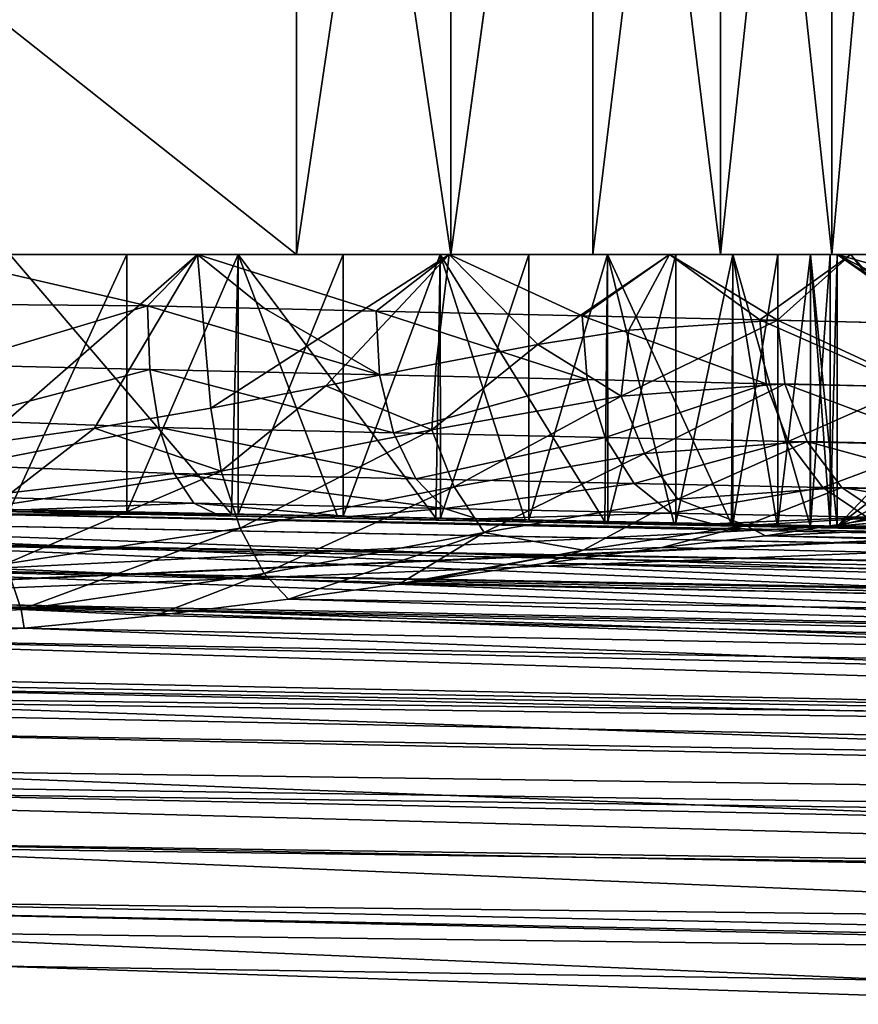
# Model space of a CAD drawing. Extents: x 0 to 500, y -78 to 1006.
# Tile 23 of 256: x 24 to 32, y -17 to -8. Entities that reach past the tile are written whole.
import ezdxf

# ---------------------------------------------------------------- set-up
doc = ezdxf.new("R2010")
doc.units = 0
doc.header["$LTSCALE"] = 65.185185
for name, color, linetype in [('235', 7, 'CONTINUOUS'), ('236', 7, 'CONTINUOUS'), ('237', 7, 'CONTINUOUS'), ('244', 7, 'CONTINUOUS'), ('246', 7, 'CONTINUOUS'), ('247', 7, 'CONTINUOUS'), ('248', 7, 'CONTINUOUS'), ('249', 7, 'CONTINUOUS'), ('250', 7, 'CONTINUOUS'), ('252', 7, 'CONTINUOUS'), ('32', 7, 'CONTINUOUS'), ('33', 7, 'CONTINUOUS'), ('34', 7, 'CONTINUOUS'), ('35', 7, 'CONTINUOUS'), ('356', 7, 'CONTINUOUS'), ('357', 7, 'CONTINUOUS'), ('358', 7, 'CONTINUOUS'), ('364', 7, 'CONTINUOUS'), ('368', 7, 'CONTINUOUS'), ('369', 7, 'CONTINUOUS'), ('370', 7, 'CONTINUOUS'), ('372', 7, 'CONTINUOUS'), ('373', 7, 'CONTINUOUS'), ('378', 7, 'CONTINUOUS')]:
    doc.layers.add(name, color=color, linetype=linetype)

msp = doc.modelspace()

# ---------------------------------------------------------------- linework, layer by layer
at = {"layer": '235', "color": 7, "linetype": 'CONTINUOUS'}
for points in [[(8.5, -12.151, -0.025), (31.5, -12.6142, -0.025), (8.6601, -12.1542, -1.9123), (8.5, -12.151, -0.025)], [(31.5, -12.6142, -0.025), (9.1278, -12.1637, -3.7477), (8.6601, -12.1542, -1.9123), (31.5, -12.6142, -0.025)], [(31.5, -12.6142, -0.025), (9.8904, -12.179, -5.4814), (9.1278, -12.1637, -3.7477), (31.5, -12.6142, -0.025)], [(9.8904, -12.179, -5.4814), (31.5, -12.6142, -0.025), (11.0005, -12.2014, -6.4513), (9.8904, -12.179, -5.4814)], [(31.5, -12.6142, -0.025), (12.1356, -12.2242, -7.2774), (11.0005, -12.2014, -6.4513), (31.5, -12.6142, -0.025)], [(31.5, -12.6142, -0.025), (13.2829, -12.2473, -7.9714), (12.1356, -12.2242, -7.2774), (31.5, -12.6142, -0.025)], [(31.5, -12.6142, -0.025), (14.4329, -12.2705, -8.5449), (13.2829, -12.2473, -7.9714), (31.5, -12.6142, -0.025)], [(31.5, -12.6142, -0.025), (15.5792, -12.2936, -9.0092), (14.4329, -12.2705, -8.5449), (31.5, -12.6142, -0.025)], [(31.5, -12.6142, -0.025), (16.7183, -12.3165, -9.3748), (15.5792, -12.2936, -9.0092), (31.5, -12.6142, -0.025)], [(31.5, -12.6142, -0.025), (17.8486, -12.3393, -9.6504), (16.7183, -12.3165, -9.3748), (31.5, -12.6142, -0.025)], [(31.5, -12.6142, -0.025), (18.9708, -12.3619, -9.8435), (17.8486, -12.3393, -9.6504), (31.5, -12.6142, -0.025)], [(31.5, -12.6142, -0.025), (20.0869, -12.3843, -9.959), (18.9708, -12.3619, -9.8435), (31.5, -12.6142, -0.025)], [(31.5, -12.6142, -0.025), (21.2013, -12.4068, -10), (20.0869, -12.3843, -9.959), (31.5, -12.6142, -0.025)], [(21.2013, -12.4068, -10), (31.5, -12.6142, -0.025), (23.4401, -12.4519, -10), (21.2013, -12.4068, -10)], [(31.5, -12.6142, -0.025), (25.6789, -12.4969, -10), (23.4401, -12.4519, -10), (31.5, -12.6142, -0.025)], [(31.5, -12.6142, -0.025), (26.6977, -12.5175, -9.3483), (25.6789, -12.4969, -10), (31.5, -12.6142, -0.025)], [(31.5, -12.6142, -0.025), (27.6425, -12.5365, -8.5931), (26.6977, -12.5175, -9.3483), (31.5, -12.6142, -0.025)], [(31.5, -12.6142, -0.025), (28.5028, -12.5538, -7.7429), (27.6425, -12.5365, -8.5931), (31.5, -12.6142, -0.025)], [(31.5, -12.6142, -0.025), (29.2689, -12.5692, -6.8071), (28.5028, -12.5538, -7.7429), (31.5, -12.6142, -0.025)], [(31.5, -12.6142, -0.025), (29.9326, -12.5826, -5.796), (29.2689, -12.5692, -6.8071), (31.5, -12.6142, -0.025)], [(31.5, -12.6142, -0.025), (30.4863, -12.5938, -4.7209), (29.9326, -12.5826, -5.796), (31.5, -12.6142, -0.025)], [(31.5, -12.6142, -0.025), (30.9241, -12.6026, -3.5936), (30.4863, -12.5938, -4.7209), (31.5, -12.6142, -0.025)], [(31.5, -12.6142, -0.025), (31.2411, -12.6089, -2.4265), (30.9241, -12.6026, -3.5936), (31.5, -12.6142, -0.025)], [(31.5, -12.6142, -0.025), (31.4338, -12.6128, -1.2326), (31.2411, -12.6089, -2.4265), (31.5, -12.6142, -0.025)]]:
    msp.add_3dface(points, dxfattribs=at)
at = {"layer": '236', "color": 7, "linetype": 'CONTINUOUS'}
for points in [[(31.5, -10, -0.025), (31.5, -12.6142, -0.025), (34.805, -12.3081, -0.025), (31.5, -10, -0.025)], [(34, -10, -0.025), (31.5, -10, -0.025), (34, -10.7044, -0.025), (34, -10, -0.025)], [(34, -10.7044, -0.025), (31.5, -10, -0.025), (34.0953, -11.3146, -0.025), (34, -10.7044, -0.025)], [(34.0953, -11.3146, -0.025), (31.5, -10, -0.025), (34.3725, -11.8669, -0.025), (34.0953, -11.3146, -0.025)], [(34.3725, -11.8669, -0.025), (31.5, -10, -0.025), (34.805, -12.3081, -0.025), (34.3725, -11.8669, -0.025)], [(4.5337, -12.2942, -0.025), (100.604, -16.0061, -0.025), (5.0114, -12.0915, -0.025), (4.5337, -12.2942, -0.025)], [(5.0114, -12.0915, -0.025), (100.604, -16.0061, -0.025), (8.5, -12.151, -0.025), (5.0114, -12.0915, -0.025)], [(100.604, -16.0061, -0.025), (66.2875, -14.3149, -0.025), (8.5, -12.151, -0.025), (100.604, -16.0061, -0.025)], [(31.5, -12.6142, -0.025), (8.5, -12.151, -0.025), (66.2875, -14.3149, -0.025), (31.5, -12.6142, -0.025)], [(4.2696, -12.3753, -0.025), (100.604, -16.0061, -0.025), (4.5337, -12.2942, -0.025), (4.2696, -12.3753, -0.025)], [(34.805, -12.3081, -0.025), (31.5, -12.6142, -0.025), (35.3516, -12.5964, -0.025), (34.805, -12.3081, -0.025)], [(3.5469, -12.6862, -0.025), (100.604, -16.0061, -0.025), (4.2696, -12.3753, -0.025), (3.5469, -12.6862, -0.025)], [(3.4719, -12.7269, -0.025), (100.604, -16.0061, -0.025), (3.5469, -12.6862, -0.025), (3.4719, -12.7269, -0.025)], [(35.3516, -12.5964, -0.025), (31.5, -12.6142, -0.025), (35.9597, -12.704, -0.025), (35.3516, -12.5964, -0.025)], [(35.9597, -12.704, -0.025), (31.5, -12.6142, -0.025), (66.2875, -14.3149, -0.025), (35.9597, -12.704, -0.025)], [(3, -14.0407, -0.025), (100.604, -16.0061, -0.025), (3.4719, -12.7269, -0.025), (3, -14.0407, -0.025)]]:
    msp.add_3dface(points, dxfattribs=at)
at = {"layer": '237', "color": 7, "linetype": 'CONTINUOUS'}
for points in [[(100.604, -16.0061, -0.025), (3, -14.0407, -0.025), (100.604, -16.0061), (100.604, -16.0061, -0.025)], [(100.604, -16.0061), (3, -14.0407, -0.025), (3, -14.0407), (100.604, -16.0061)]]:
    msp.add_3dface(points, dxfattribs=at)
at = {"layer": '244', "color": 7, "linetype": 'CONTINUOUS'}
for points in [[(25.6789, -12.4969, -10), (23.5225, -12.4985, -10.9472), (23.4401, -12.4519, -10), (25.6789, -12.4969, -10)], [(30.814, -12.708, -11.4629), (32.4497, -12.6333, -10), (62.4999, -13.3125, -11.2153), (30.814, -12.708, -11.4629)], [(29.816, -12.8187, -12.1704), (30.814, -12.708, -11.4629), (60.4119, -13.4865, -12.3912), (29.816, -12.8187, -12.1704)], [(60.4119, -13.4865, -12.3912), (30.814, -12.708, -11.4629), (62.4999, -13.3125, -11.2153), (60.4119, -13.4865, -12.3912)], [(28.6995, -12.9684, -12.8359), (29.816, -12.8187, -12.1704), (60.4119, -13.4865, -12.3912), (28.6995, -12.9684, -12.8359)], [(27.4884, -13.1412, -13.4328), (28.6995, -12.9684, -12.8359), (58.385, -13.7947, -13.5175), (27.4884, -13.1412, -13.4328)], [(58.385, -13.7947, -13.5175), (28.6995, -12.9684, -12.8359), (60.4119, -13.4865, -12.3912), (58.385, -13.7947, -13.5175)], [(27.2927, -13.1689, -13.5183), (27.4884, -13.1412, -13.4328), (58.385, -13.7947, -13.5175), (27.2927, -13.1689, -13.5183)], [(26.2255, -13.3154, -13.9362), (27.2927, -13.1689, -13.5183), (58.385, -13.7947, -13.5175), (26.2255, -13.3154, -13.9362)], [(24.9501, -13.4714, -14.336), (26.2255, -13.3154, -13.9362), (56.4377, -14.2251, -14.5763), (24.9501, -13.4714, -14.336)], [(56.4377, -14.2251, -14.5763), (26.2255, -13.3154, -13.9362), (58.385, -13.7947, -13.5175), (56.4377, -14.2251, -14.5763)], [(23.6843, -13.5958, -14.6346), (24.9501, -13.4714, -14.336), (56.4377, -14.2251, -14.5763), (23.6843, -13.5958, -14.6346)], [(21.1743, -13.7243, -14.9619), (23.6843, -13.5958, -14.6346), (54.5849, -14.7631, -15.5534), (21.1743, -13.7243, -14.9619)], [(54.5849, -14.7631, -15.5534), (23.6843, -13.5958, -14.6346), (56.4377, -14.2251, -14.5763), (54.5849, -14.7631, -15.5534)], [(21.1675, -14.0589, -15.5062), (21.1743, -13.7243, -14.9619), (54.5849, -14.7631, -15.5534), (21.1675, -14.0589, -15.5062)], [(21.1628, -14.293, -15.8458), (21.1675, -14.0589, -15.5062), (54.5849, -14.7631, -15.5534), (21.1628, -14.293, -15.8458)], [(21.1495, -14.9513, -16.6651), (21.1628, -14.293, -15.8458), (52.8365, -15.393, -16.4388), (21.1495, -14.9513, -16.6651)], [(52.8365, -15.393, -16.4388), (21.1628, -14.293, -15.8458), (54.5849, -14.7631, -15.5534), (52.8365, -15.393, -16.4388)], [(21.1429, -15.2798, -17.0153), (21.1495, -14.9513, -16.6651), (51.199, -16.0985, -17.2257), (21.1429, -15.2798, -17.0153)], [(51.199, -16.0985, -17.2257), (21.1495, -14.9513, -16.6651), (52.8365, -15.393, -16.4388), (51.199, -16.0985, -17.2257)], [(21.1346, -15.692, -17.4108), (21.1429, -15.2798, -17.0153), (51.199, -16.0985, -17.2257), (21.1346, -15.692, -17.4108)], [(21.1182, -16.5068, -18.0746), (21.1346, -15.692, -17.4108), (49.6753, -16.8638, -17.9108), (21.1182, -16.5068, -18.0746)], [(49.6753, -16.8638, -17.9108), (21.1346, -15.692, -17.4108), (51.199, -16.0985, -17.2257), (49.6753, -16.8638, -17.9108)], [(21.113, -16.7692, -18.26), (21.1182, -16.5068, -18.0746), (48.2649, -17.6741, -18.4933), (21.113, -16.7692, -18.26)], [(48.2649, -17.6741, -18.4933), (21.1182, -16.5068, -18.0746), (49.6753, -16.8638, -17.9108), (48.2649, -17.6741, -18.4933)], [(21.1006, -17.3867, -18.6492), (21.113, -16.7692, -18.26), (48.2649, -17.6741, -18.4933), (21.1006, -17.3867, -18.6492)]]:
    msp.add_3dface(points, dxfattribs=at)
at = {"layer": '246', "color": 7, "linetype": 'CONTINUOUS'}
for points in [[(22.7282, -10, -13.7316), (23.549, -10, -10.9387), (25.3518, -10, -12.9367), (22.7282, -10, -13.7316)], [(23.549, -10, -10.9387), (25.7428, -10, -9.9635), (25.3518, -10, -12.9367), (23.549, -10, -10.9387)], [(25.7428, -10, -9.9635), (27.6864, -10, -8.5539), (25.3518, -10, -12.9367), (25.7428, -10, -9.9635)], [(25.3518, -10, -12.9367), (27.6864, -10, -8.5539), (27.7702, -10, -11.6458), (25.3518, -10, -12.9367)], [(27.6864, -10, -8.5539), (29.2949, -10, -6.7717), (27.7702, -10, -11.6458), (27.6864, -10, -8.5539)], [(27.7702, -10, -11.6458), (29.2949, -10, -6.7717), (29.8907, -10, -9.9083), (27.7702, -10, -11.6458)], [(29.2949, -10, -6.7717), (30.4983, -10, -4.6942), (29.8907, -10, -9.9083), (29.2949, -10, -6.7717)], [(30.4983, -10, -4.6942), (31.2442, -10, -2.4122), (29.8907, -10, -9.9083), (30.4983, -10, -4.6942)], [(29.8907, -10, -9.9083), (31.2442, -10, -2.4122), (31.6319, -10, -7.791), (29.8907, -10, -9.9083)], [(31.2442, -10, -2.4122), (31.5, -10, -0.025), (31.6319, -10, -7.791), (31.2442, -10, -2.4122)], [(31.5, -10, -0.025), (34, -10, -0.025), (31.6319, -10, -7.791), (31.5, -10, -0.025)], [(31.6319, -10, -7.791), (34, -10, -0.025), (32.9271, -10, -5.3749), (31.6319, -10, -7.791)]]:
    msp.add_3dface(points, dxfattribs=at)
at = {"layer": '247', "color": 7, "linetype": 'CONTINUOUS'}
for points in [[(22.7282, -10, -13.7316), (25.3518, -10, -12.9367), (23.255, -11.824, -13.6163), (22.7282, -10, -13.7316)], [(23.255, -11.824, -13.6163), (25.3518, -10, -12.9367), (24.3631, -11.6695, -13.3028), (23.255, -11.824, -13.6163)], [(24.3631, -11.6695, -13.3028), (25.3518, -10, -12.9367), (25.4797, -11.4772, -12.883), (24.3631, -11.6695, -13.3028)], [(25.3518, -10, -12.9367), (27.7702, -10, -11.6458), (25.4797, -11.4772, -12.883), (25.3518, -10, -12.9367)], [(25.4797, -11.4772, -12.883), (27.7702, -10, -11.6458), (26.5854, -11.2631, -12.3544), (25.4797, -11.4772, -12.883)], [(26.5854, -11.2631, -12.3544), (27.7702, -10, -11.6458), (27.6459, -11.0509, -11.7278), (26.5854, -11.2631, -12.3544)], [(27.6459, -11.0509, -11.7278), (27.7702, -10, -11.6458), (28.6234, -10.8668, -11.0289), (27.6459, -11.0509, -11.7278)], [(27.7702, -10, -11.6458), (29.8907, -10, -9.9083), (28.6234, -10.8668, -11.0289), (27.7702, -10, -11.6458)], [(28.6234, -10.8668, -11.0289), (29.8907, -10, -9.9083), (29.4971, -10.7299, -10.2861), (28.6234, -10.8668, -11.0289)], [(29.4971, -10.7299, -10.2861), (29.8907, -10, -9.9083), (30.9287, -10.6337, -8.75), (29.4971, -10.7299, -10.2861)], [(29.8907, -10, -9.9083), (31.6319, -10, -7.791), (30.9287, -10.6337, -8.75), (29.8907, -10, -9.9083)], [(30.9287, -10.6337, -8.75), (31.6319, -10, -7.791), (32.239, -10.6638, -6.7976), (30.9287, -10.6337, -8.75)], [(31.6319, -10, -7.791), (32.9271, -10, -5.3749), (32.239, -10.6638, -6.7976), (31.6319, -10, -7.791)]]:
    msp.add_3dface(points, dxfattribs=at)
at = {"layer": '248', "color": 7, "linetype": 'CONTINUOUS'}
for points in [[(25.6789, -12.4969, -10), (23.549, -10, -10.9387), (23.5225, -12.4985, -10.9472), (25.6789, -12.4969, -10)], [(25.7428, -10, -9.9635), (23.549, -10, -10.9387), (25.6789, -12.4969, -10), (25.7428, -10, -9.9635)], [(26.6977, -12.5175, -9.3483), (25.7428, -10, -9.9635), (25.6789, -12.4969, -10), (26.6977, -12.5175, -9.3483)], [(27.6864, -10, -8.5539), (25.7428, -10, -9.9635), (27.6425, -12.5365, -8.5931), (27.6864, -10, -8.5539)], [(27.6425, -12.5365, -8.5931), (25.7428, -10, -9.9635), (26.6977, -12.5175, -9.3483), (27.6425, -12.5365, -8.5931)], [(28.5028, -12.5538, -7.7429), (27.6864, -10, -8.5539), (27.6425, -12.5365, -8.5931), (28.5028, -12.5538, -7.7429)], [(29.2949, -10, -6.7717), (27.6864, -10, -8.5539), (29.2689, -12.5692, -6.8071), (29.2949, -10, -6.7717)], [(29.2689, -12.5692, -6.8071), (27.6864, -10, -8.5539), (28.5028, -12.5538, -7.7429), (29.2689, -12.5692, -6.8071)], [(29.9326, -12.5826, -5.796), (29.2949, -10, -6.7717), (29.2689, -12.5692, -6.8071), (29.9326, -12.5826, -5.796)], [(30.4983, -10, -4.6942), (29.2949, -10, -6.7717), (30.4863, -12.5938, -4.7209), (30.4983, -10, -4.6942)], [(30.4863, -12.5938, -4.7209), (29.2949, -10, -6.7717), (29.9326, -12.5826, -5.796), (30.4863, -12.5938, -4.7209)], [(30.9241, -12.6026, -3.5936), (30.4983, -10, -4.6942), (30.4863, -12.5938, -4.7209), (30.9241, -12.6026, -3.5936)], [(31.2442, -10, -2.4122), (30.4983, -10, -4.6942), (31.2411, -12.6089, -2.4265), (31.2442, -10, -2.4122)], [(31.2411, -12.6089, -2.4265), (30.4983, -10, -4.6942), (30.9241, -12.6026, -3.5936), (31.2411, -12.6089, -2.4265)], [(31.4338, -12.6128, -1.2326), (31.2442, -10, -2.4122), (31.2411, -12.6089, -2.4265), (31.4338, -12.6128, -1.2326)], [(31.5, -12.6142, -0.025), (31.5, -10, -0.025), (31.2442, -10, -2.4122), (31.5, -12.6142, -0.025)], [(31.5, -12.6142, -0.025), (31.2442, -10, -2.4122), (31.4338, -12.6128, -1.2326), (31.5, -12.6142, -0.025)]]:
    msp.add_3dface(points, dxfattribs=at)
at = {"layer": '249', "color": 7, "linetype": 'CONTINUOUS'}
for points in [[(30.9287, -10.6337, -8.75), (32.239, -10.6638, -6.7976), (32.3191, -11.2751, -6.8505), (30.9287, -10.6337, -8.75)], [(30.9287, -10.6337, -8.75), (32.3191, -11.2751, -6.8505), (30.9984, -11.2439, -8.8156), (30.9287, -10.6337, -8.75)], [(32.3191, -11.2751, -6.8505), (32.5595, -11.8279, -6.9902), (30.9984, -11.2439, -8.8156), (32.3191, -11.2751, -6.8505)], [(30.9984, -11.2439, -8.8156), (32.5595, -11.8279, -6.9902), (31.2115, -11.798, -8.9951), (30.9984, -11.2439, -8.8156)], [(32.5595, -11.8279, -6.9902), (32.9365, -12.2693, -7.2046), (31.2115, -11.798, -8.9951), (32.5595, -11.8279, -6.9902)], [(31.2115, -11.798, -8.9951), (32.9365, -12.2693, -7.2046), (31.5474, -12.2401, -9.2712), (31.2115, -11.798, -8.9951)], [(32.9365, -12.2693, -7.2046), (33.414, -12.557, -7.4731), (31.5474, -12.2401, -9.2712), (32.9365, -12.2693, -7.2046)], [(31.5474, -12.2401, -9.2712), (33.414, -12.557, -7.4731), (31.974, -12.5277, -9.6174), (31.5474, -12.2401, -9.2712)]]:
    msp.add_3dface(points, dxfattribs=at)
at = {"layer": '250', "color": 7, "linetype": 'CONTINUOUS'}
for points in [[(29.4971, -10.7299, -10.2861), (30.9287, -10.6337, -8.75), (29.424, -11.3623, -10.482), (29.4971, -10.7299, -10.2861)], [(30.9287, -10.6337, -8.75), (30.9984, -11.2439, -8.8156), (29.424, -11.3623, -10.482), (30.9287, -10.6337, -8.75)], [(28.6234, -10.8668, -11.0289), (29.4971, -10.7299, -10.2861), (29.424, -11.3623, -10.482), (28.6234, -10.8668, -11.0289)], [(27.6459, -11.0509, -11.7278), (28.6234, -10.8668, -11.0289), (27.6035, -11.6881, -11.8691), (27.6459, -11.0509, -11.7278)], [(28.6234, -10.8668, -11.0289), (29.424, -11.3623, -10.482), (27.6035, -11.6881, -11.8691), (28.6234, -10.8668, -11.0289)], [(26.5854, -11.2631, -12.3544), (27.6459, -11.0509, -11.7278), (27.6035, -11.6881, -11.8691), (26.5854, -11.2631, -12.3544)], [(25.4797, -11.4772, -12.883), (26.5854, -11.2631, -12.3544), (25.5791, -12.0846, -12.9446), (25.4797, -11.4772, -12.883)], [(26.5854, -11.2631, -12.3544), (27.6035, -11.6881, -11.8691), (25.5791, -12.0846, -12.9446), (26.5854, -11.2631, -12.3544)], [(30.9984, -11.2439, -8.8156), (29.6481, -11.914, -10.6553), (29.424, -11.3623, -10.482), (30.9984, -11.2439, -8.8156)], [(30.9984, -11.2439, -8.8156), (31.2115, -11.798, -8.9951), (29.6481, -11.914, -10.6553), (30.9984, -11.2439, -8.8156)], [(29.424, -11.3623, -10.482), (27.8204, -12.2363, -12.0614), (27.6035, -11.6881, -11.8691), (29.424, -11.3623, -10.482)], [(29.6481, -11.914, -10.6553), (27.8204, -12.2363, -12.0614), (29.424, -11.3623, -10.482), (29.6481, -11.914, -10.6553)], [(24.3631, -11.6695, -13.3028), (25.4797, -11.4772, -12.883), (25.5791, -12.0846, -12.9446), (24.3631, -11.6695, -13.3028)], [(23.255, -11.824, -13.6163), (24.3631, -11.6695, -13.3028), (23.3876, -12.4251, -13.6824), (23.255, -11.824, -13.6163)], [(24.3631, -11.6695, -13.3028), (25.5791, -12.0846, -12.9446), (23.3876, -12.4251, -13.6824), (24.3631, -11.6695, -13.3028)], [(27.6035, -11.6881, -11.8691), (25.7628, -12.6327, -13.1692), (25.5791, -12.0846, -12.9446), (27.6035, -11.6881, -11.8691)], [(27.8204, -12.2363, -12.0614), (25.7628, -12.6327, -13.1692), (27.6035, -11.6881, -11.8691), (27.8204, -12.2363, -12.0614)], [(31.2115, -11.798, -8.9951), (29.9684, -12.3542, -10.9523), (29.6481, -11.914, -10.6553), (31.2115, -11.798, -8.9951)], [(31.2115, -11.798, -8.9951), (31.5474, -12.2401, -9.2712), (29.9684, -12.3542, -10.9523), (31.2115, -11.798, -8.9951)], [(29.6481, -11.914, -10.6553), (28.1071, -12.6737, -12.3947), (27.8204, -12.2363, -12.0614), (29.6481, -11.914, -10.6553)], [(29.9684, -12.3542, -10.9523), (28.1071, -12.6737, -12.3947), (29.6481, -11.914, -10.6553), (29.9684, -12.3542, -10.9523)], [(25.5791, -12.0846, -12.9446), (23.5088, -12.9762, -13.9396), (23.3876, -12.4251, -13.6824), (25.5791, -12.0846, -12.9446)], [(25.7628, -12.6327, -13.1692), (23.5088, -12.9762, -13.9396), (25.5791, -12.0846, -12.9446), (25.7628, -12.6327, -13.1692)], [(27.8204, -12.2363, -12.0614), (25.9924, -13.07, -13.5442), (25.7628, -12.6327, -13.1692), (27.8204, -12.2363, -12.0614)], [(28.1071, -12.6737, -12.3947), (25.9924, -13.07, -13.5442), (27.8204, -12.2363, -12.0614), (28.1071, -12.6737, -12.3947)], [(31.5474, -12.2401, -9.2712), (30.6249, -12.6066, -11.0909), (29.9684, -12.3542, -10.9523), (31.5474, -12.2401, -9.2712)], [(31.5474, -12.2401, -9.2712), (31.974, -12.5277, -9.6174), (30.6249, -12.6066, -11.0909), (31.5474, -12.2401, -9.2712)], [(29.9684, -12.3542, -10.9523), (29.0595, -12.8458, -12.4041), (28.1071, -12.6737, -12.3947), (29.9684, -12.3542, -10.9523)], [(30.6249, -12.6066, -11.0909), (29.0595, -12.8458, -12.4041), (29.9684, -12.3542, -10.9523), (30.6249, -12.6066, -11.0909)], [(30.6249, -12.6066, -11.0909), (31.974, -12.5277, -9.6174), (30.814, -12.708, -11.4629), (30.6249, -12.6066, -11.0909)], [(31.974, -12.5277, -9.6174), (32.4497, -12.6333, -10), (30.814, -12.708, -11.4629), (31.974, -12.5277, -9.6174)], [(25.7628, -12.6327, -13.1692), (23.6556, -13.416, -14.3514), (23.5088, -12.9762, -13.9396), (25.7628, -12.6327, -13.1692)], [(25.9924, -13.07, -13.5442), (23.6556, -13.416, -14.3514), (25.7628, -12.6327, -13.1692), (25.9924, -13.07, -13.5442)], [(28.1071, -12.6737, -12.3947), (26.2255, -13.3154, -13.9362), (25.9924, -13.07, -13.5442), (28.1071, -12.6737, -12.3947)], [(27.2927, -13.1689, -13.5183), (26.2255, -13.3154, -13.9362), (28.1071, -12.6737, -12.3947), (27.2927, -13.1689, -13.5183)], [(29.0595, -12.8458, -12.4041), (27.2927, -13.1689, -13.5183), (28.1071, -12.6737, -12.3947), (29.0595, -12.8458, -12.4041)], [(29.0595, -12.8458, -12.4041), (30.6249, -12.6066, -11.0909), (29.816, -12.8187, -12.1704), (29.0595, -12.8458, -12.4041)], [(29.816, -12.8187, -12.1704), (30.6249, -12.6066, -11.0909), (30.814, -12.708, -11.4629), (29.816, -12.8187, -12.1704)], [(27.2927, -13.1689, -13.5183), (29.0595, -12.8458, -12.4041), (27.4884, -13.1412, -13.4328), (27.2927, -13.1689, -13.5183)], [(27.4884, -13.1412, -13.4328), (29.0595, -12.8458, -12.4041), (28.6995, -12.9684, -12.8359), (27.4884, -13.1412, -13.4328)], [(28.6995, -12.9684, -12.8359), (29.0595, -12.8458, -12.4041), (29.816, -12.8187, -12.1704), (28.6995, -12.9684, -12.8359)], [(23.6556, -13.416, -14.3514), (21.1563, -13.5943, -14.7636), (23.5088, -12.9762, -13.9396), (23.6556, -13.416, -14.3514)], [(23.6556, -13.416, -14.3514), (25.9924, -13.07, -13.5442), (24.9501, -13.4714, -14.336), (23.6556, -13.416, -14.3514)], [(25.9924, -13.07, -13.5442), (26.2255, -13.3154, -13.9362), (24.9501, -13.4714, -14.336), (25.9924, -13.07, -13.5442)], [(21.1563, -13.5943, -14.7636), (23.6556, -13.416, -14.3514), (23.6843, -13.5958, -14.6346), (21.1563, -13.5943, -14.7636)], [(23.6843, -13.5958, -14.6346), (23.6556, -13.416, -14.3514), (24.9501, -13.4714, -14.336), (23.6843, -13.5958, -14.6346)], [(21.1743, -13.7243, -14.9619), (21.1563, -13.5943, -14.7636), (23.6843, -13.5958, -14.6346), (21.1743, -13.7243, -14.9619)]]:
    msp.add_3dface(points, dxfattribs=at)
at = {"layer": '252', "color": 7, "linetype": 'CONTINUOUS'}
for points in [[(100.604, -16.0061), (3, -14.0407), (100, -76), (100.604, -16.0061)], [(3, -14.0407), (3, -76), (100, -76), (3, -14.0407)]]:
    msp.add_3dface(points, dxfattribs=at)
at = {"layer": '32', "color": 7, "linetype": 'CONTINUOUS'}
for points in [[(13.6952, -10, 12.5), (13.6952, -10, -12.5), (26.3048, -10, -12.5), (13.6952, -10, 12.5)], [(26.3048, -10, 12.5), (13.6952, -10, 12.5), (26.3048, -10, -12.5), (26.3048, -10, 12.5)], [(27.7864, -10, 11.6349), (26.3048, -10, 12.5), (27.7864, -10, -11.6349), (27.7864, -10, 11.6349)], [(27.7864, -10, -11.6349), (26.3048, -10, 12.5), (26.3048, -10, -12.5), (27.7864, -10, -11.6349)], [(29.1511, -10, 10.5951), (27.7864, -10, 11.6349), (29.1511, -10, -10.5951), (29.1511, -10, 10.5951)], [(29.1511, -10, -10.5951), (27.7864, -10, 11.6349), (27.7864, -10, -11.6349), (29.1511, -10, -10.5951)], [(30.3784, -10, 9.3962), (29.1511, -10, 10.5951), (30.3784, -10, -9.3962), (30.3784, -10, 9.3962)], [(30.3784, -10, -9.3962), (29.1511, -10, 10.5951), (29.1511, -10, -10.5951), (30.3784, -10, -9.3962)], [(31.4498, -10, 8.0561), (30.3784, -10, 9.3962), (31.4498, -10, -8.0561), (31.4498, -10, 8.0561)], [(31.4498, -10, -8.0561), (30.3784, -10, 9.3962), (30.3784, -10, -9.3962), (31.4498, -10, -8.0561)], [(32.3493, -10, 6.5951), (31.4498, -10, 8.0561), (32.3493, -10, -6.5951), (32.3493, -10, 6.5951)], [(32.3493, -10, -6.5951), (31.4498, -10, 8.0561), (31.4498, -10, -8.0561), (32.3493, -10, -6.5951)]]:
    msp.add_3dface(points, dxfattribs=at)
at = {"layer": '33', "color": 7, "linetype": 'CONTINUOUS'}
for points in [[(13.6952, 0, -12.5), (26.3048, 0, -12.5), (13.6952, -10, -12.5), (13.6952, 0, -12.5)], [(13.6952, -10, -12.5), (26.3048, 0, -12.5), (26.3048, -10, -12.5), (13.6952, -10, -12.5)]]:
    msp.add_3dface(points, dxfattribs=at)
at = {"layer": '34', "color": 7, "linetype": 'CONTINUOUS'}
for points in [[(26.3048, 0, -12.5), (27.7864, 0, -11.635), (26.3048, -10, -12.5), (26.3048, 0, -12.5)], [(27.7864, 0, -11.635), (27.7864, -10, -11.6349), (26.3048, -10, -12.5), (27.7864, 0, -11.635)], [(27.7864, 0, 11.635), (26.3048, 0, 12.5), (27.7864, -10, 11.6349), (27.7864, 0, 11.635)], [(26.3048, 0, 12.5), (26.3048, -10, 12.5), (27.7864, -10, 11.6349), (26.3048, 0, 12.5)], [(27.7864, 0, -11.635), (29.1509, 0, -10.5953), (27.7864, -10, -11.6349), (27.7864, 0, -11.635)], [(29.1509, 0, -10.5953), (29.1511, -10, -10.5951), (27.7864, -10, -11.6349), (29.1509, 0, -10.5953)], [(29.151, 0, 10.5953), (27.7864, 0, 11.635), (27.7864, -10, 11.6349), (29.151, 0, 10.5953)], [(29.151, 0, 10.5953), (27.7864, -10, 11.6349), (29.1511, -10, 10.5951), (29.151, 0, 10.5953)], [(29.1509, 0, -10.5953), (30.3782, 0, -9.3964), (29.1511, -10, -10.5951), (29.1509, 0, -10.5953)], [(30.3784, 0, 9.3962), (29.151, 0, 10.5953), (30.3784, -10, 9.3962), (30.3784, 0, 9.3962)], [(29.151, 0, 10.5953), (29.1511, -10, 10.5951), (30.3784, -10, 9.3962), (29.151, 0, 10.5953)], [(30.3782, 0, -9.3964), (30.3784, -10, -9.3962), (29.1511, -10, -10.5951), (30.3782, 0, -9.3964)], [(30.3782, 0, -9.3964), (31.4498, 0, -8.0561), (30.3784, -10, -9.3962), (30.3782, 0, -9.3964)], [(31.4498, 0, -8.0561), (31.4498, -10, -8.0561), (30.3784, -10, -9.3962), (31.4498, 0, -8.0561)], [(31.4499, 0, 8.0561), (30.3784, 0, 9.3962), (31.4498, -10, 8.0561), (31.4499, 0, 8.0561)], [(30.3784, 0, 9.3962), (30.3784, -10, 9.3962), (31.4498, -10, 8.0561), (30.3784, 0, 9.3962)], [(31.4498, 0, -8.0561), (32.3492, 0, -6.5953), (31.4498, -10, -8.0561), (31.4498, 0, -8.0561)], [(32.3492, 0, -6.5953), (32.3493, -10, -6.5951), (31.4498, -10, -8.0561), (32.3492, 0, -6.5953)], [(31.4499, 0, 8.0561), (31.4498, -10, 8.0561), (32.3493, -10, 6.5951), (31.4499, 0, 8.0561)], [(32.3492, 0, 6.5952), (31.4499, 0, 8.0561), (32.3493, -10, 6.5951), (32.3492, 0, 6.5952)]]:
    msp.add_3dface(points, dxfattribs=at)
at = {"layer": '35', "color": 7, "linetype": 'CONTINUOUS'}
for points in [[(26.3048, 0, 12.5), (13.6952, 0, 12.5), (26.3048, -10, 12.5), (26.3048, 0, 12.5)], [(13.6952, 0, 12.5), (13.6952, -10, 12.5), (26.3048, -10, 12.5), (13.6952, 0, 12.5)]]:
    msp.add_3dface(points, dxfattribs=at)
at = {"layer": '356', "color": 7, "linetype": 'CONTINUOUS'}
for points in [[(31.5, -12.6142, 0.025), (8.5, -12.151, 0.025), (31.4346, -12.6128, 1.2252), (31.5, -12.6142, 0.025)], [(8.5, -12.151, 0.025), (23.5493, -12.4541, 10.9386), (24.6718, -12.4767, 10.5083), (8.5, -12.151, 0.025)], [(8.5, -12.151, 0.025), (24.6718, -12.4767, 10.5083), (25.7433, -12.4982, 9.9631), (8.5, -12.151, 0.025)], [(8.5, -12.151, 0.025), (25.7433, -12.4982, 9.9631), (26.752, -12.5186, 9.3091), (8.5, -12.151, 0.025)], [(8.5, -12.151, 0.025), (26.752, -12.5186, 9.3091), (27.6869, -12.5374, 8.5535), (8.5, -12.151, 0.025)], [(8.5, -12.151, 0.025), (27.6869, -12.5374, 8.5535), (28.5377, -12.5545, 7.7044), (8.5, -12.151, 0.025)], [(8.5, -12.151, 0.025), (28.5377, -12.5545, 7.7044), (29.2953, -12.5698, 6.7711), (8.5, -12.151, 0.025)], [(8.5, -12.151, 0.025), (29.2953, -12.5698, 6.7711), (29.9513, -12.583, 5.7639), (8.5, -12.151, 0.025)], [(8.5, -12.151, 0.025), (29.9513, -12.583, 5.7639), (30.4985, -12.594, 4.6937), (8.5, -12.151, 0.025)], [(8.5, -12.151, 0.025), (30.4985, -12.594, 4.6937), (30.9311, -12.6027, 3.5723), (8.5, -12.151, 0.025)], [(8.5, -12.151, 0.025), (30.9311, -12.6027, 3.5723), (31.2442, -12.609, 2.4119), (8.5, -12.151, 0.025)], [(8.5, -12.151, 0.025), (31.2442, -12.609, 2.4119), (31.4346, -12.6128, 1.2252), (8.5, -12.151, 0.025)], [(25.5275, -12.4939, 15), (45.6676, -12.8994, 15), (26.813, -12.5198, 14.458), (25.5275, -12.4939, 15)], [(45.6676, -12.8994, 15), (28.0398, -12.5445, 13.8099), (26.813, -12.5198, 14.458), (45.6676, -12.8994, 15)], [(45.6676, -12.8994, 15), (30.3024, -12.59, 12.2077), (28.0398, -12.5445, 13.8099), (45.6676, -12.8994, 15)], [(45.6676, -12.8994, 15), (32.2546, -12.6294, 10.239), (30.3024, -12.59, 12.2077), (45.6676, -12.8994, 15)]]:
    msp.add_3dface(points, dxfattribs=at)
at = {"layer": '357', "color": 7, "linetype": 'CONTINUOUS'}
for points in [[(34, -10, 0.025), (34, -10.7044, 0.025), (31.5, -12.6142, 0.025), (34, -10, 0.025)], [(31.5, -10, 0.025), (34, -10, 0.025), (31.5, -12.6142, 0.025), (31.5, -10, 0.025)], [(34, -10.7044, 0.025), (34.0964, -11.318, 0.025), (31.5, -12.6142, 0.025), (34, -10.7044, 0.025)], [(34.0964, -11.318, 0.025), (34.3726, -11.867, 0.025), (31.5, -12.6142, 0.025), (34.0964, -11.318, 0.025)], [(34.3726, -11.867, 0.025), (34.3779, -11.8744, 0.025), (31.5, -12.6142, 0.025), (34.3726, -11.867, 0.025)], [(34.3779, -11.8744, 0.025), (34.8051, -12.3082, 0.025), (31.5, -12.6142, 0.025), (34.3779, -11.8744, 0.025)], [(31.5, -12.6142, 0.025), (3, -14.0407, 0.025), (8.5, -12.151, 0.025), (31.5, -12.6142, 0.025)], [(34.8051, -12.3082, 0.025), (34.8171, -12.3171, 0.025), (31.5, -12.6142, 0.025), (34.8051, -12.3082, 0.025)], [(34.8171, -12.3171, 0.025), (35.3518, -12.5964, 0.025), (31.5, -12.6142, 0.025), (34.8171, -12.3171, 0.025)], [(35.3713, -12.603, 0.025), (3, -14.0407, 0.025), (35.3518, -12.5964, 0.025), (35.3713, -12.603, 0.025)], [(35.3518, -12.5964, 0.025), (3, -14.0407, 0.025), (31.5, -12.6142, 0.025), (35.3518, -12.5964, 0.025)], [(35.9597, -12.704, 0.025), (3, -14.0407, 0.025), (35.3713, -12.603, 0.025), (35.9597, -12.704, 0.025)], [(65.7774, -14.8047, 0.025), (3, -14.0407, 0.025), (35.9597, -12.704, 0.025), (65.7774, -14.8047, 0.025)], [(100.604, -16.0061, 0.025), (3, -14.0407, 0.025), (65.7774, -14.8047, 0.025), (100.604, -16.0061, 0.025)]]:
    msp.add_3dface(points, dxfattribs=at)
at = {"layer": '358', "color": 7, "linetype": 'CONTINUOUS'}
for points in [[(3, -14.0407, 0.025), (100.604, -16.0061, 0.025), (3, -14.0407), (3, -14.0407, 0.025)], [(100.604, -16.0061, 0.025), (100.604, -16.0061), (3, -14.0407), (100.604, -16.0061, 0.025)]]:
    msp.add_3dface(points, dxfattribs=at)
at = {"layer": '364', "color": 7, "linetype": 'CONTINUOUS'}
for points in [[(21.0973, -12.5688, 16.2706), (100.6419, -14.1236, 16.0758), (21.0997, -12.4519, 15.6853), (21.0973, -12.5688, 16.2706)], [(100.6419, -14.1236, 16.0758), (100.6442, -14.0078, 15.116), (21.0997, -12.4519, 15.6853), (100.6419, -14.1236, 16.0758)], [(21.0997, -12.4519, 15.6853), (100.6442, -14.0078, 15.116), (23.288, -12.4704, 15.4643), (21.0997, -12.4519, 15.6853)], [(23.288, -12.4704, 15.4643), (100.6442, -14.0078, 15.116), (23.3372, -12.4707, 15.4568), (23.288, -12.4704, 15.4643)], [(100.6442, -14.0078, 15.116), (100.6442, -14.0065, 15), (23.3372, -12.4707, 15.4568), (100.6442, -14.0078, 15.116)], [(23.3372, -12.4707, 15.4568), (100.6442, -14.0065, 15), (65.8076, -13.305, 15), (23.3372, -12.4707, 15.4568)], [(25.5275, -12.4939, 15), (23.3372, -12.4707, 15.4568), (45.6676, -12.8994, 15), (25.5275, -12.4939, 15)], [(45.6676, -12.8994, 15), (23.3372, -12.4707, 15.4568), (65.8076, -13.305, 15), (45.6676, -12.8994, 15)], [(21.0936, -12.7547, 16.8377), (100.6417, -14.1318, 16.1126), (21.0973, -12.5688, 16.2706), (21.0936, -12.7547, 16.8377)], [(100.6417, -14.1318, 16.1126), (100.6419, -14.1236, 16.0758), (21.0973, -12.5688, 16.2706), (100.6417, -14.1318, 16.1126)], [(21.0885, -13.0067, 17.3787), (100.6359, -14.4218, 16.9953), (21.0935, -12.7609, 16.8533), (21.0885, -13.0067, 17.3787)], [(21.0935, -12.7609, 16.8533), (100.6417, -14.1318, 16.1126), (21.0936, -12.7547, 16.8377), (21.0935, -12.7609, 16.8533)], [(100.6359, -14.4218, 16.9953), (100.6417, -14.1318, 16.1126), (21.0935, -12.7609, 16.8533), (100.6359, -14.4218, 16.9953)], [(21.0822, -13.3214, 17.8858), (100.6264, -14.8913, 17.8403), (21.0885, -13.0067, 17.3787), (21.0822, -13.3214, 17.8858)], [(100.6264, -14.8913, 17.8403), (100.6343, -14.5015, 17.1694), (21.0885, -13.0067, 17.3787), (100.6264, -14.8913, 17.8403)], [(100.6343, -14.5015, 17.1694), (100.6359, -14.4218, 16.9953), (21.0885, -13.0067, 17.3787), (100.6343, -14.5015, 17.1694)], [(21.0747, -13.6943, 18.3518), (100.6223, -15.0971, 18.1174), (21.0818, -13.3416, 17.9142), (21.0747, -13.6943, 18.3518)], [(21.0818, -13.3416, 17.9142), (100.6264, -14.8913, 17.8403), (21.0822, -13.3214, 17.8858), (21.0818, -13.3416, 17.9142)], [(100.6223, -15.0971, 18.1174), (100.6264, -14.8913, 17.8403), (21.0818, -13.3416, 17.9142), (100.6223, -15.0971, 18.1174)], [(21.0661, -14.1201, 18.77), (100.6139, -15.5147, 18.579), (21.0747, -13.6943, 18.3518), (21.0661, -14.1201, 18.77)], [(100.6139, -15.5147, 18.579), (100.6223, -15.0971, 18.1174), (21.0747, -13.6943, 18.3518), (100.6139, -15.5147, 18.579)], [(21.0566, -14.5926, 19.1345), (100.6063, -15.8887, 18.9092), (21.0653, -14.16, 18.8045), (21.0566, -14.5926, 19.1345)], [(21.0653, -14.16, 18.8045), (100.6139, -15.5147, 18.579), (21.0661, -14.1201, 18.77), (21.0653, -14.16, 18.8045)], [(100.6063, -15.8887, 18.9092), (100.6139, -15.5147, 18.579), (21.0653, -14.16, 18.8045), (100.6063, -15.8887, 18.9092)], [(21.0463, -15.1052, 19.4401), (100.5987, -16.2685, 19.184), (21.0566, -14.5926, 19.1345), (21.0463, -15.1052, 19.4401)], [(100.5987, -16.2685, 19.184), (100.6063, -15.8887, 18.9092), (21.0566, -14.5926, 19.1345), (100.5987, -16.2685, 19.184)], [(21.045, -15.1682, 19.4722), (100.5987, -16.2685, 19.184), (21.0463, -15.1052, 19.4401), (21.045, -15.1682, 19.4722)], [(21.0353, -15.6506, 19.6824), (100.5873, -16.8365, 19.5048), (21.045, -15.1682, 19.4722), (21.0353, -15.6506, 19.6824)], [(100.5873, -16.8365, 19.5048), (100.5987, -16.2685, 19.184), (21.045, -15.1682, 19.4722), (100.5873, -16.8365, 19.5048)], [(21.0238, -16.2209, 19.858), (100.5814, -17.1246, 19.6326), (21.0353, -15.6506, 19.6824), (21.0238, -16.2209, 19.858)], [(100.5814, -17.1246, 19.6326), (100.5873, -16.8365, 19.5048), (21.0353, -15.6506, 19.6824), (100.5814, -17.1246, 19.6326)], [(21.0221, -16.3073, 19.8782), (100.566, -17.8931, 19.8746), (21.0238, -16.2209, 19.858), (21.0221, -16.3073, 19.8782)], [(100.566, -17.8931, 19.8746), (100.5814, -17.1246, 19.6326), (21.0238, -16.2209, 19.858), (100.566, -17.8931, 19.8746)], [(21.012, -16.8081, 19.9644), (100.5628, -18.0511, 19.908), (21.0221, -16.3073, 19.8782), (21.012, -16.8081, 19.9644)], [(100.5628, -18.0511, 19.908), (100.566, -17.8931, 19.8746), (21.0221, -16.3073, 19.8782), (100.5628, -18.0511, 19.908)], [(21, -17.4037, 20), (100.5628, -18.0511, 19.908), (21.012, -16.8081, 19.9644), (21, -17.4037, 20)]]:
    msp.add_3dface(points, dxfattribs=at)
at = {"layer": '368', "color": 7, "linetype": 'CONTINUOUS'}
for points in [[(23.549, -10, 10.9387), (22.7282, -10, 13.7316), (25.3518, -10, 12.9367), (23.549, -10, 10.9387)], [(24.6714, -10, 10.5085), (23.549, -10, 10.9387), (25.3518, -10, 12.9367), (24.6714, -10, 10.5085)], [(25.7428, -10, 9.9635), (24.6714, -10, 10.5085), (25.3518, -10, 12.9367), (25.7428, -10, 9.9635)], [(25.7428, -10, 9.9635), (25.3518, -10, 12.9367), (27.7702, -10, 11.6458), (25.7428, -10, 9.9635)], [(26.7514, -10, 9.3096), (25.7428, -10, 9.9635), (27.7702, -10, 11.6458), (26.7514, -10, 9.3096)], [(27.6864, -10, 8.5539), (26.7514, -10, 9.3096), (27.7702, -10, 11.6458), (27.6864, -10, 8.5539)], [(28.5373, -10, 7.7049), (27.6864, -10, 8.5539), (27.7702, -10, 11.6458), (28.5373, -10, 7.7049)], [(28.5373, -10, 7.7049), (27.7702, -10, 11.6458), (29.8907, -10, 9.9083), (28.5373, -10, 7.7049)], [(29.2949, -10, 6.7717), (28.5373, -10, 7.7049), (29.8907, -10, 9.9083), (29.2949, -10, 6.7717)], [(29.9509, -10, 5.7645), (29.2949, -10, 6.7717), (29.8907, -10, 9.9083), (29.9509, -10, 5.7645)], [(29.9509, -10, 5.7645), (29.8907, -10, 9.9083), (31.6319, -10, 7.791), (29.9509, -10, 5.7645)], [(30.4983, -10, 4.6942), (29.9509, -10, 5.7645), (31.6319, -10, 7.791), (30.4983, -10, 4.6942)], [(30.931, -10, 3.5727), (30.4983, -10, 4.6942), (31.6319, -10, 7.791), (30.931, -10, 3.5727)], [(31.2442, -10, 2.4122), (30.931, -10, 3.5727), (31.6319, -10, 7.791), (31.2442, -10, 2.4122)], [(31.4345, -10, 1.2253), (31.2442, -10, 2.4122), (31.6319, -10, 7.791), (31.4345, -10, 1.2253)], [(31.5, -10, 0.025), (31.4345, -10, 1.2253), (31.6319, -10, 7.791), (31.5, -10, 0.025)], [(34, -10, 0.025), (31.5, -10, 0.025), (33.7267, -10, 2.7527), (34, -10, 0.025)], [(31.5, -10, 0.025), (31.6319, -10, 7.791), (32.9271, -10, 5.3749), (31.5, -10, 0.025)], [(31.5, -10, 0.025), (32.9271, -10, 5.3749), (33.7267, -10, 2.7527), (31.5, -10, 0.025)]]:
    msp.add_3dface(points, dxfattribs=at)
at = {"layer": '369', "color": 7, "linetype": 'CONTINUOUS'}
for points in [[(24.6714, -10, 10.5085), (23.5493, -12.4541, 10.9386), (23.549, -10, 10.9387), (24.6714, -10, 10.5085)], [(24.6718, -12.4767, 10.5083), (23.5493, -12.4541, 10.9386), (24.6714, -10, 10.5085), (24.6718, -12.4767, 10.5083)], [(25.7428, -10, 9.9635), (24.6718, -12.4767, 10.5083), (24.6714, -10, 10.5085), (25.7428, -10, 9.9635)], [(25.7433, -12.4982, 9.9631), (24.6718, -12.4767, 10.5083), (25.7428, -10, 9.9635), (25.7433, -12.4982, 9.9631)], [(26.7514, -10, 9.3096), (25.7433, -12.4982, 9.9631), (25.7428, -10, 9.9635), (26.7514, -10, 9.3096)], [(26.752, -12.5186, 9.3091), (25.7433, -12.4982, 9.9631), (26.7514, -10, 9.3096), (26.752, -12.5186, 9.3091)], [(27.6864, -10, 8.5539), (26.752, -12.5186, 9.3091), (26.7514, -10, 9.3096), (27.6864, -10, 8.5539)], [(27.6869, -12.5374, 8.5535), (26.752, -12.5186, 9.3091), (27.6864, -10, 8.5539), (27.6869, -12.5374, 8.5535)], [(28.5373, -10, 7.7049), (27.6869, -12.5374, 8.5535), (27.6864, -10, 8.5539), (28.5373, -10, 7.7049)], [(28.5377, -12.5545, 7.7044), (27.6869, -12.5374, 8.5535), (28.5373, -10, 7.7049), (28.5377, -12.5545, 7.7044)], [(29.2949, -10, 6.7717), (28.5377, -12.5545, 7.7044), (28.5373, -10, 7.7049), (29.2949, -10, 6.7717)], [(29.2953, -12.5698, 6.7711), (28.5377, -12.5545, 7.7044), (29.2949, -10, 6.7717), (29.2953, -12.5698, 6.7711)], [(29.9509, -10, 5.7645), (29.2953, -12.5698, 6.7711), (29.2949, -10, 6.7717), (29.9509, -10, 5.7645)], [(29.9513, -12.583, 5.7639), (29.2953, -12.5698, 6.7711), (29.9509, -10, 5.7645), (29.9513, -12.583, 5.7639)], [(30.4983, -10, 4.6942), (29.9513, -12.583, 5.7639), (29.9509, -10, 5.7645), (30.4983, -10, 4.6942)], [(30.4985, -12.594, 4.6937), (29.9513, -12.583, 5.7639), (30.4983, -10, 4.6942), (30.4985, -12.594, 4.6937)], [(30.931, -10, 3.5727), (30.4985, -12.594, 4.6937), (30.4983, -10, 4.6942), (30.931, -10, 3.5727)], [(30.9311, -12.6027, 3.5723), (30.4985, -12.594, 4.6937), (30.931, -10, 3.5727), (30.9311, -12.6027, 3.5723)], [(31.2442, -10, 2.4122), (30.9311, -12.6027, 3.5723), (30.931, -10, 3.5727), (31.2442, -10, 2.4122)], [(31.2442, -12.609, 2.4119), (30.9311, -12.6027, 3.5723), (31.2442, -10, 2.4122), (31.2442, -12.609, 2.4119)], [(31.4346, -12.6128, 1.2252), (31.2442, -12.609, 2.4119), (31.4345, -10, 1.2253), (31.4346, -12.6128, 1.2252)], [(31.4345, -10, 1.2253), (31.2442, -12.609, 2.4119), (31.2442, -10, 2.4122), (31.4345, -10, 1.2253)], [(31.5, -10, 0.025), (31.4346, -12.6128, 1.2252), (31.4345, -10, 1.2253), (31.5, -10, 0.025)], [(31.5, -10, 0.025), (31.5, -12.6142, 0.025), (31.4346, -12.6128, 1.2252), (31.5, -10, 0.025)]]:
    msp.add_3dface(points, dxfattribs=at)
at = {"layer": '370', "color": 7, "linetype": 'CONTINUOUS'}
for points in [[(22.9551, -10.4795, 13.6846), (24.8718, -10.4943, 13.125), (22.7282, -10, 13.7316), (22.9551, -10.4795, 13.6846)], [(22.7282, -10, 13.7316), (24.8718, -10.4943, 13.125), (25.3518, -10, 12.9367), (22.7282, -10, 13.7316)], [(25.3518, -10, 12.9367), (24.8718, -10.4943, 13.125), (25.9964, -10.5202, 12.6508), (25.3518, -10, 12.9367)], [(27.7702, -10, 11.6458), (25.3518, -10, 12.9367), (27.0697, -10.5449, 12.0839), (27.7702, -10, 11.6458)], [(27.0697, -10.5449, 12.0839), (25.3518, -10, 12.9367), (25.9964, -10.5202, 12.6508), (27.0697, -10.5449, 12.0839)], [(29.0492, -10.5904, 10.6823), (27.7702, -10, 11.6458), (27.0697, -10.5449, 12.0839), (29.0492, -10.5904, 10.6823)], [(29.8907, -10, 9.9083), (27.7702, -10, 11.6458), (29.0492, -10.5904, 10.6823), (29.8907, -10, 9.9083)], [(30.7571, -10.6297, 8.9602), (29.8907, -10, 9.9083), (29.0492, -10.5904, 10.6823), (30.7571, -10.6297, 8.9602)], [(31.6319, -10, 7.791), (29.8907, -10, 9.9083), (30.7571, -10.6297, 8.9602), (31.6319, -10, 7.791)], [(32.1421, -10.6616, 6.9692), (31.6319, -10, 7.791), (30.7571, -10.6297, 8.9602), (32.1421, -10.6616, 6.9692)], [(32.9271, -10, 5.3749), (31.6319, -10, 7.791), (32.1421, -10.6616, 6.9692), (32.9271, -10, 5.3749)]]:
    msp.add_3dface(points, dxfattribs=at)
at = {"layer": '372', "color": 7, "linetype": 'CONTINUOUS'}
for points in [[(24.8718, -10.4943, 13.125), (22.9551, -10.4795, 13.6846), (22.9774, -11.062, 13.7685), (24.8718, -10.4943, 13.125)], [(24.8945, -11.1078, 13.2194), (24.8718, -10.4943, 13.125), (22.9774, -11.062, 13.7685), (24.8945, -11.1078, 13.2194)], [(24.8945, -11.1078, 13.2194), (22.9774, -11.062, 13.7685), (23.0307, -11.594, 14.0154), (24.8945, -11.1078, 13.2194)], [(24.9826, -11.6641, 13.487), (24.8945, -11.1078, 13.2194), (23.0307, -11.594, 14.0154), (24.9826, -11.6641, 13.487)], [(24.9826, -11.6641, 13.487), (23.0307, -11.594, 14.0154), (23.1144, -12.0294, 14.4031), (24.9826, -11.6641, 13.487)], [(25.1276, -12.1067, 13.9017), (24.9826, -11.6641, 13.487), (23.1144, -12.0294, 14.4031), (25.1276, -12.1067, 13.9017)], [(25.1276, -12.1067, 13.9017), (23.1144, -12.0294, 14.4031), (23.2213, -12.3304, 14.8979), (25.1276, -12.1067, 13.9017)], [(25.3154, -12.3926, 14.4231), (25.1276, -12.1067, 13.9017), (23.2213, -12.3304, 14.8979), (25.3154, -12.3926, 14.4231)], [(23.3372, -12.4707, 15.4568), (25.3154, -12.3926, 14.4231), (23.2213, -12.3304, 14.8979), (23.3372, -12.4707, 15.4568)], [(23.3372, -12.4707, 15.4568), (25.5275, -12.4939, 15), (25.3154, -12.3926, 14.4231), (23.3372, -12.4707, 15.4568)]]:
    msp.add_3dface(points, dxfattribs=at)
at = {"layer": '373', "color": 7, "linetype": 'CONTINUOUS'}
for points in [[(25.9964, -10.5202, 12.6508), (24.8718, -10.4943, 13.125), (27.1021, -11.1582, 12.1766), (25.9964, -10.5202, 12.6508)], [(24.8718, -10.4943, 13.125), (24.8945, -11.1078, 13.2194), (27.1021, -11.1582, 12.1766), (24.8718, -10.4943, 13.125)], [(27.0697, -10.5449, 12.0839), (25.9964, -10.5202, 12.6508), (27.1021, -11.1582, 12.1766), (27.0697, -10.5449, 12.0839)], [(29.0492, -10.5904, 10.6823), (27.0697, -10.5449, 12.0839), (29.097, -11.2038, 10.7682), (29.0492, -10.5904, 10.6823)], [(27.0697, -10.5449, 12.0839), (27.1021, -11.1582, 12.1766), (29.097, -11.2038, 10.7682), (27.0697, -10.5449, 12.0839)], [(30.7571, -10.6297, 8.9602), (29.0492, -10.5904, 10.6823), (30.8191, -11.2431, 9.0364), (30.7571, -10.6297, 8.9602)], [(29.0492, -10.5904, 10.6823), (29.097, -11.2038, 10.7682), (30.8191, -11.2431, 9.0364), (29.0492, -10.5904, 10.6823)], [(32.1421, -10.6616, 6.9692), (30.7571, -10.6297, 8.9602), (32.2166, -11.275, 7.0331), (32.1421, -10.6616, 6.9692)], [(30.7571, -10.6297, 8.9602), (30.8191, -11.2431, 9.0364), (32.2166, -11.275, 7.0331), (30.7571, -10.6297, 8.9602)], [(24.9826, -11.6641, 13.487), (27.2358, -11.7146, 12.4245), (24.8945, -11.1078, 13.2194), (24.9826, -11.6641, 13.487)], [(24.8945, -11.1078, 13.2194), (27.2358, -11.7146, 12.4245), (27.1021, -11.1582, 12.1766), (24.8945, -11.1078, 13.2194)], [(27.1021, -11.1582, 12.1766), (27.2358, -11.7146, 12.4245), (29.097, -11.2038, 10.7682), (27.1021, -11.1582, 12.1766)], [(27.2358, -11.7146, 12.4245), (29.2724, -11.7602, 10.9886), (29.097, -11.2038, 10.7682), (27.2358, -11.7146, 12.4245)], [(29.097, -11.2038, 10.7682), (29.2724, -11.7602, 10.9886), (30.8191, -11.2431, 9.0364), (29.097, -11.2038, 10.7682)], [(29.2724, -11.7602, 10.9886), (31.0308, -11.7995, 9.2221), (30.8191, -11.2431, 9.0364), (29.2724, -11.7602, 10.9886)], [(30.8191, -11.2431, 9.0364), (31.0308, -11.7995, 9.2221), (32.2166, -11.275, 7.0331), (30.8191, -11.2431, 9.0364)], [(31.0308, -11.7995, 9.2221), (32.458, -11.8314, 7.178), (32.2166, -11.275, 7.0331), (31.0308, -11.7995, 9.2221)], [(25.1276, -12.1067, 13.9017), (27.4509, -12.1572, 12.8075), (24.9826, -11.6641, 13.487), (25.1276, -12.1067, 13.9017)], [(24.9826, -11.6641, 13.487), (27.4509, -12.1572, 12.8075), (27.2358, -11.7146, 12.4245), (24.9826, -11.6641, 13.487)], [(27.2358, -11.7146, 12.4245), (27.4509, -12.1572, 12.8075), (29.2724, -11.7602, 10.9886), (27.2358, -11.7146, 12.4245)], [(27.4509, -12.1572, 12.8075), (29.551, -12.2028, 11.3281), (29.2724, -11.7602, 10.9886), (27.4509, -12.1572, 12.8075)], [(29.2724, -11.7602, 10.9886), (29.551, -12.2028, 11.3281), (31.0308, -11.7995, 9.2221), (29.2724, -11.7602, 10.9886)], [(29.551, -12.2028, 11.3281), (31.3646, -12.2422, 9.5076), (31.0308, -11.7995, 9.2221), (29.551, -12.2028, 11.3281)], [(31.0308, -11.7995, 9.2221), (31.3646, -12.2422, 9.5076), (32.458, -11.8314, 7.178), (31.0308, -11.7995, 9.2221)], [(31.3646, -12.2422, 9.5076), (32.8367, -12.2741, 7.4004), (32.458, -11.8314, 7.178), (31.3646, -12.2422, 9.5076)], [(25.3154, -12.3926, 14.4231), (27.7263, -12.4431, 13.2885), (25.1276, -12.1067, 13.9017), (25.3154, -12.3926, 14.4231)], [(25.1276, -12.1067, 13.9017), (27.7263, -12.4431, 13.2885), (27.4509, -12.1572, 12.8075), (25.1276, -12.1067, 13.9017)], [(27.4509, -12.1572, 12.8075), (27.7263, -12.4431, 13.2885), (29.551, -12.2028, 11.3281), (27.4509, -12.1572, 12.8075)], [(27.7263, -12.4431, 13.2885), (29.9058, -12.4887, 11.7539), (29.551, -12.2028, 11.3281), (27.7263, -12.4431, 13.2885)], [(29.551, -12.2028, 11.3281), (29.9058, -12.4887, 11.7539), (31.3646, -12.2422, 9.5076), (29.551, -12.2028, 11.3281)], [(29.9058, -12.4887, 11.7539), (31.7881, -12.5281, 9.8651), (31.3646, -12.2422, 9.5076), (29.9058, -12.4887, 11.7539)], [(31.3646, -12.2422, 9.5076), (31.7881, -12.5281, 9.8651), (32.8367, -12.2741, 7.4004), (31.3646, -12.2422, 9.5076)], [(25.3154, -12.3926, 14.4231), (25.5275, -12.4939, 15), (26.813, -12.5198, 14.458), (25.3154, -12.3926, 14.4231)], [(27.7263, -12.4431, 13.2885), (25.3154, -12.3926, 14.4231), (26.813, -12.5198, 14.458), (27.7263, -12.4431, 13.2885)], [(28.0398, -12.5445, 13.8099), (27.7263, -12.4431, 13.2885), (26.813, -12.5198, 14.458), (28.0398, -12.5445, 13.8099)], [(29.9058, -12.4887, 11.7539), (27.7263, -12.4431, 13.2885), (28.0398, -12.5445, 13.8099), (29.9058, -12.4887, 11.7539)], [(30.3024, -12.59, 12.2077), (29.9058, -12.4887, 11.7539), (28.0398, -12.5445, 13.8099), (30.3024, -12.59, 12.2077)], [(31.7881, -12.5281, 9.8651), (29.9058, -12.4887, 11.7539), (30.3024, -12.59, 12.2077), (31.7881, -12.5281, 9.8651)], [(32.2546, -12.6294, 10.239), (31.7881, -12.5281, 9.8651), (30.3024, -12.59, 12.2077), (32.2546, -12.6294, 10.239)]]:
    msp.add_3dface(points, dxfattribs=at)
at = {"layer": '378', "color": 7, "linetype": 'CONTINUOUS'}
for points in [[(3, -14.0407), (100.604, -16.0061), (3, -76), (3, -14.0407)], [(3, -76), (100.604, -16.0061), (100, -76), (3, -76)]]:
    msp.add_3dface(points, dxfattribs=at)

doc.saveas('drawing.dxf')
